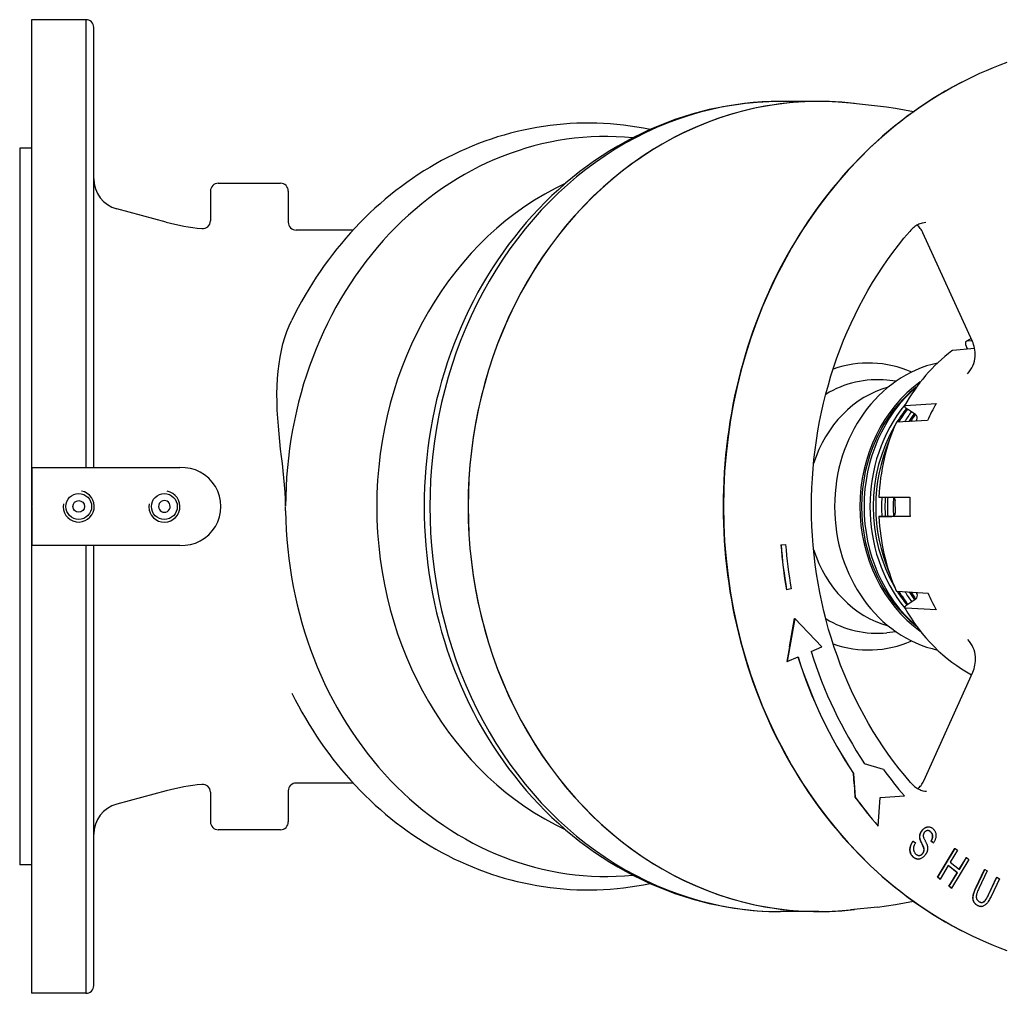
# Model space of a CAD drawing. Header units: millimetres. Extents: x 1002 to 3532, y 429 to 1459.
# Tile 13 of 24: x 1003 to 1256, y 1209 to 1459. Entities that reach past the tile are written whole.
import ezdxf

# ---------------------------------------------------------------- set-up
doc = ezdxf.new("R2010")
doc.units = ezdxf.units.MM
doc.layers.add('DETAIL', color=2, linetype='Continuous')

msp = doc.modelspace()

# ---------------------------------------------------------------- linework, layer by layer
at = {"layer": 'DETAIL'}
for p, q in [((1006.29, 1458.82), (1006.29, 1208.82)), ((1020.29, 1458.82), (1006.29, 1458.82)), ((1020.29, 1458.82), (1020.29, 1343.81)), ((1022.29, 1343.81), (1022.29, 1456.84)), ((1208.56, 1437.83), (1198.73, 1437.83)), ((1223.65, 1436.66), (1216.72, 1437.39)), ((1003.29, 1425.82), (1003.29, 1241.82)), ((1006.29, 1425.82), (1003.29, 1425.82)), ((1054.29, 1416.82), (1070.29, 1416.82)), ((1052.29, 1414.82), (1052.29, 1407.16)), ((1072.29, 1414.82), (1072.29, 1406.82)), ((1040.89, 1406.87), (1028.22, 1410.26)), ((1088.93, 1404.82), (1074.29, 1404.82)), ((1248.01, 1376.22), (1235.32, 1404.07)), ((1247.67, 1376.96), (1246.52, 1376.31)), ((1246.69, 1376.36), (1247.89, 1376.48)), ((1248.57, 1374.39), (1242.95, 1373.86)), ((1246.82, 1374.22), (1246.61, 1374.63)), ((1228.38, 1365.98), (1226.07, 1366.23)), ((1230.8, 1359.78), (1238.67, 1360.23)), ((1233.39, 1357.43), (1231.35, 1358.79)), ((1236.51, 1355.9), (1228.64, 1355.45)), ((1233.54, 1355.73), (1233.71, 1356.07)), ((1006.45, 1333.9), (1006.45, 1343.81)), ((1006.45, 1343.81), (1044.45, 1343.81)), ((1224.21, 1336.25), (1231.98, 1336.25)), ((1006.45, 1323.84), (1006.45, 1333.75)), ((1228.22, 1332.26), (1228.21, 1335.26)), ((1231.99, 1331.25), (1224.21, 1331.25)), ((1225, 1331.25), (1227.35, 1331.25)), ((1044.45, 1323.84), (1006.45, 1323.84)), ((1020.29, 1323.84), (1020.29, 1208.82)), ((1022.29, 1210.8), (1022.29, 1323.84)), ((1198.81, 1323.96), (1199.99, 1324.08)), ((1198.81, 1323.96), (1198.86, 1323.96)), ((1198.86, 1323.96), (1200.04, 1324.08)), ((1199.99, 1324.08), (1200.04, 1324.08)), ((1201.44, 1312.72), (1200.27, 1312.45)), ((1200.22, 1312.45), (1200.27, 1312.45)), ((1228.69, 1312.06), (1236.57, 1311.61)), ((1233.77, 1311.47), (1233.61, 1311.78)), ((1238.74, 1307.29), (1230.87, 1307.74)), ((1231.42, 1308.74), (1233.45, 1310.1)), ((1202.37, 1305.08), (1200.43, 1294.02)), ((1201.03, 1297.76), (1202.32, 1305.08)), ((1202.32, 1305.08), (1202.37, 1305.08)), ((1209.35, 1297.79), (1202.37, 1305.08)), ((1228.38, 1301.66), (1226.07, 1301.42)), ((1201.03, 1297.76), (1200.38, 1294.02)), ((1206.56, 1296.61), (1209.35, 1297.79)), ((1200.43, 1294.02), (1203.22, 1295.2)), ((1200.38, 1294.02), (1200.43, 1294.02)), ((1235.51, 1263.39), (1248.12, 1291.31)), ((1225.16, 1266.27), (1220.33, 1267.74)), ((1217.63, 1262.59), (1217.45, 1265.23)), ((1217.45, 1265.23), (1217.5, 1265.23)), ((1217.5, 1265.23), (1217.9, 1259.21)), ((1088.93, 1262.82), (1074.29, 1262.82)), ((1217.63, 1262.59), (1217.85, 1259.21)), ((1040.89, 1260.78), (1028.22, 1257.38)), ((1052.29, 1260.48), (1052.29, 1252.82)), ((1072.29, 1260.82), (1072.29, 1252.82)), ((1217.85, 1259.21), (1217.9, 1259.21)), ((1223.82, 1251.76), (1224.28, 1259.12)), ((1224.28, 1259.12), (1230.53, 1259.53)), ((1070.29, 1250.82), (1054.29, 1250.82)), ((1223.77, 1251.76), (1223.82, 1251.76)), ((1236.68, 1251.57), (1236.73, 1251.57)), ((1232.75, 1247.86), (1232.8, 1247.86)), ((1232.8, 1247.86), (1233.38, 1247.42)), ((1234.52, 1248.51), (1234.57, 1248.51)), ((1237.93, 1247.44), (1237.36, 1247.89)), ((1237.36, 1247.89), (1237.41, 1247.89)), ((1237.98, 1247.44), (1237.41, 1247.89)), ((1237.93, 1247.44), (1237.98, 1247.44)), ((1235.49, 1246.23), (1235.54, 1246.23)), ((1239.13, 1238.63), (1243.58, 1246.02)), ((1239.5, 1239.34), (1243.37, 1245.77)), ((1244.17, 1245.55), (1242.34, 1242.51)), ((1243.37, 1245.77), (1243.53, 1246.02)), ((1243.53, 1246.02), (1243.58, 1246.02)), ((1243.58, 1246.02), (1244.17, 1245.55)), ((1234.03, 1243.27), (1234.08, 1243.27)), ((1242.34, 1242.51), (1244.67, 1240.64)), ((1247.09, 1243.2), (1242.64, 1235.81)), ((1244.64, 1240.67), (1246.37, 1243.54)), ((1244.67, 1240.64), (1246.5, 1243.68)), ((1246.37, 1243.54), (1246.45, 1243.68)), ((1246.45, 1243.68), (1246.5, 1243.68)), ((1246.5, 1243.68), (1247.09, 1243.2)), ((1006.29, 1241.82), (1003.29, 1241.82)), ((1239.08, 1238.63), (1239.5, 1239.34)), ((1241.81, 1241.64), (1239.72, 1238.16)), ((1244.1, 1239.77), (1241.8, 1241.61)), ((1244.15, 1239.77), (1241.81, 1241.64)), ((1242.05, 1236.29), (1244.15, 1239.77)), ((1242.49, 1237.1), (1244.1, 1239.77)), ((1244.1, 1239.77), (1244.15, 1239.77)), ((1248.98, 1236.08), (1251.06, 1240.42)), ((1249.03, 1236.08), (1251.21, 1240.63)), ((1251.84, 1240.23), (1249.66, 1235.69)), ((1251.06, 1240.42), (1251.16, 1240.63)), ((1251.16, 1240.63), (1251.21, 1240.63)), ((1251.21, 1240.63), (1251.84, 1240.23)), ((1239.67, 1238.16), (1239.08, 1238.63)), ((1239.08, 1238.63), (1239.13, 1238.63)), ((1239.72, 1238.16), (1239.13, 1238.63)), ((1239.67, 1238.16), (1239.72, 1238.16)), ((1242, 1236.29), (1242.49, 1237.1)), ((1252.11, 1234.09), (1254.23, 1238.54)), ((1252.16, 1234.09), (1254.33, 1238.64)), ((1254.96, 1238.24), (1252.79, 1233.69)), ((1254.23, 1238.54), (1254.28, 1238.64)), ((1254.28, 1238.64), (1254.33, 1238.64)), ((1254.33, 1238.64), (1254.96, 1238.24)), ((1242.59, 1235.81), (1242, 1236.29)), ((1242, 1236.29), (1242.05, 1236.29)), ((1242.64, 1235.81), (1242.05, 1236.29)), ((1242.59, 1235.81), (1242.64, 1235.81)), ((1208.56, 1229.82), (1198.73, 1229.81)), ((1223.65, 1230.98), (1216.72, 1230.25)), ((1250.19, 1231.1), (1250.24, 1231.1)), ((1020.29, 1208.82), (1006.29, 1208.82))]:
    msp.add_line(p, q, dxfattribs=at)
at = {"layer": 'DETAIL', "flags": 128}
for points in [[(1256.83, 1447.82), (1255.07, 1447.15), (1253.32, 1446.46), (1251.58, 1445.73), (1249.85, 1444.97), (1248.14, 1444.17)], [(1248.14, 1444.17), (1246.37, 1443.31), (1244.62, 1442.42), (1242.89, 1441.48), (1241.17, 1440.51), (1239.46, 1439.51), (1237.78, 1438.46), (1236.11, 1437.38), (1234.45, 1436.27), (1232.82, 1435.12), (1231.21, 1433.94), (1229.61, 1432.72), (1228.03, 1431.47), (1226.48, 1430.19), (1224.94, 1428.88), (1223.43, 1427.53), (1221.94, 1426.15), (1220.47, 1424.74), (1219.03, 1423.29), (1217.6, 1421.82), (1216.21, 1420.32), (1214.83, 1418.79), (1213.49, 1417.23), (1212.16, 1415.64), (1210.87, 1414.02), (1209.6, 1412.38), (1208.35, 1410.71), (1207.13, 1409.01), (1205.94, 1407.29), (1204.78, 1405.54), (1203.65, 1403.77), (1202.54, 1401.98), (1201.47, 1400.16), (1200.42, 1398.32), (1199.4, 1396.46), (1198.41, 1394.58), (1197.46, 1392.67), (1196.53, 1390.75), (1195.64, 1388.81), (1194.77, 1386.85), (1193.94, 1384.87), (1193.14, 1382.87), (1192.37, 1380.86), (1191.64, 1378.83), (1190.94, 1376.79), (1190.26, 1374.73), (1189.63, 1372.66), (1189.02, 1370.57), (1188.45, 1368.48), (1187.91, 1366.37), (1187.41, 1364.25), (1186.94, 1362.12), (1186.5, 1359.98), (1186.1, 1357.83), (1185.74, 1355.67), (1185.41, 1353.51), (1185.11, 1351.34), (1184.85, 1349.16), (1184.62, 1346.98), (1184.43, 1344.79), (1184.27, 1342.6), (1184.15, 1340.41), (1184.06, 1338.22), (1184.01, 1336.02), (1183.99, 1333.82), (1184.01, 1331.62), (1184.06, 1329.43), (1184.14, 1327.23), (1184.27, 1325.04), (1184.42, 1322.85), (1184.62, 1320.66), (1184.85, 1318.48), (1185.11, 1316.31), (1185.41, 1314.14), (1185.74, 1311.97), (1186.11, 1309.82), (1186.51, 1307.67), (1186.94, 1305.53), (1187.41, 1303.4), (1187.92, 1301.28), (1188.45, 1299.17), (1189.02, 1297.07), (1189.63, 1294.99), (1190.26, 1292.91), (1190.93, 1290.86), (1191.64, 1288.81), (1192.37, 1286.78), (1193.14, 1284.77), (1193.94, 1282.77), (1194.77, 1280.8), (1195.64, 1278.84), (1196.53, 1276.89), (1197.46, 1274.97), (1198.42, 1273.07), (1199.4, 1271.19), (1200.42, 1269.32), (1201.47, 1267.48), (1202.54, 1265.67), (1203.65, 1263.87), (1204.78, 1262.1), (1205.94, 1260.35), (1207.13, 1258.63), (1208.35, 1256.94), (1209.59, 1255.27), (1210.86, 1253.62), (1212.16, 1252.01), (1213.49, 1250.42), (1214.83, 1248.86), (1216.21, 1247.33), (1217.61, 1245.82), (1219.03, 1244.35), (1220.47, 1242.91), (1221.94, 1241.5), (1223.43, 1240.12), (1224.94, 1238.77), (1226.48, 1237.45), (1228.03, 1236.17), (1229.61, 1234.92), (1231.2, 1233.7), (1232.82, 1232.52), (1234.45, 1231.37), (1236.11, 1230.26), (1237.78, 1229.18), (1239.46, 1228.14), (1241.17, 1227.13), (1242.89, 1226.16), (1244.62, 1225.23), (1246.37, 1224.33), (1248.14, 1223.47)], [(1198.59, 1437.83), (1196.3, 1437.79), (1194.02, 1437.69), (1191.73, 1437.52), (1189.46, 1437.29), (1187.19, 1437), (1184.92, 1436.64), (1182.67, 1436.22), (1180.43, 1435.73), (1178.2, 1435.18), (1175.98, 1434.57), (1173.78, 1433.9), (1171.6, 1433.17), (1169.43, 1432.37), (1167.29, 1431.52), (1165.16, 1430.6), (1163.06, 1429.62), (1160.98, 1428.59), (1158.92, 1427.5), (1156.9, 1426.36), (1154.89, 1425.15), (1152.92, 1423.9), (1150.98, 1422.59), (1149.06, 1421.22), (1147.18, 1419.81), (1145.33, 1418.34), (1143.52, 1416.82), (1141.74, 1415.26), (1140, 1413.64), (1138.29, 1411.98), (1136.62, 1410.28), (1135, 1408.53), (1133.41, 1406.73), (1131.86, 1404.89), (1130.35, 1403.02), (1128.88, 1401.1), (1127.45, 1399.14), (1126.07, 1397.15), (1124.74, 1395.12), (1123.45, 1393.05), (1122.2, 1390.95), (1121, 1388.82), (1119.85, 1386.66), (1118.74, 1384.46), (1117.68, 1382.24), (1116.68, 1379.99), (1115.71, 1377.72), (1114.8, 1375.42), (1113.94, 1373.09), (1113.13, 1370.74), (1112.37, 1368.38), (1111.66, 1365.99), (1111, 1363.59), (1110.39, 1361.17), (1109.83, 1358.73), (1109.33, 1356.28), (1108.88, 1353.81), (1108.48, 1351.34), (1108.14, 1348.86), (1107.84, 1346.36), (1107.6, 1343.86), (1107.42, 1341.36), (1107.28, 1338.85), (1107.2, 1336.34), (1107.17, 1333.82), (1107.2, 1331.31), (1107.28, 1328.8), (1107.41, 1326.29), (1107.6, 1323.78), (1107.84, 1321.28), (1108.14, 1318.79), (1108.48, 1316.3), (1108.88, 1313.83), (1109.33, 1311.37), (1109.83, 1308.91), (1110.39, 1306.48), (1111, 1304.06), (1111.66, 1301.65), (1112.37, 1299.26), (1113.13, 1296.9), (1113.94, 1294.55), (1114.8, 1292.23), (1115.71, 1289.93), (1116.67, 1287.65), (1117.68, 1285.4), (1118.74, 1283.18), (1119.85, 1280.99), (1121, 1278.82), (1122.2, 1276.69), (1123.45, 1274.59), (1124.74, 1272.52), (1126.07, 1270.49), (1127.45, 1268.5), (1128.88, 1266.54), (1130.35, 1264.63), (1131.85, 1262.75), (1133.4, 1260.91), (1135, 1259.12), (1136.63, 1257.37), (1138.29, 1255.66), (1140, 1254), (1141.74, 1252.39), (1143.52, 1250.82), (1145.33, 1249.3), (1147.18, 1247.84), (1149.06, 1246.42), (1150.98, 1245.06), (1152.92, 1243.75), (1154.89, 1242.49), (1156.9, 1241.29), (1158.92, 1240.14), (1160.98, 1239.05), (1163.06, 1238.02), (1165.16, 1237.04), (1167.29, 1236.13), (1169.43, 1235.27), (1171.6, 1234.48), (1173.78, 1233.74), (1175.98, 1233.07), (1178.2, 1232.46), (1180.43, 1231.91), (1182.67, 1231.42), (1184.92, 1231), (1187.19, 1230.64), (1189.46, 1230.35), (1191.73, 1230.12), (1194.02, 1229.95), (1196.3, 1229.85), (1198.59, 1229.81)], [(1232.84, 1435.14), (1230.56, 1435.62), (1228.26, 1436.04), (1225.96, 1436.38), (1223.65, 1436.66)], [(1165.22, 1430.63), (1163.53, 1430.96), (1161.83, 1431.26), (1160.13, 1431.52), (1158.42, 1431.74), (1156.71, 1431.92), (1154.99, 1432.07), (1153.27, 1432.17), (1151.55, 1432.24), (1149.83, 1432.27), (1148.11, 1432.26), (1146.39, 1432.22), (1144.67, 1432.13), (1142.95, 1432.01), (1141.24, 1431.85), (1139.53, 1431.65), (1137.82, 1431.42), (1136.12, 1431.14), (1134.42, 1430.83), (1132.74, 1430.48), (1131.05, 1430.09), (1129.38, 1429.67), (1127.71, 1429.21), (1126.06, 1428.71), (1124.41, 1428.17), (1122.78, 1427.6), (1121.15, 1427), (1119.54, 1426.36), (1117.94, 1425.68), (1116.35, 1424.97), (1114.78, 1424.22), (1113.22, 1423.44), (1111.68, 1422.63), (1110.15, 1421.78), (1108.64, 1420.9), (1107.14, 1419.99), (1105.67, 1419.05), (1104.21, 1418.07), (1102.77, 1417.06), (1101.34, 1416.03), (1099.94, 1414.96), (1098.56, 1413.86), (1097.2, 1412.74), (1095.85, 1411.58), (1094.53, 1410.4), (1093.23, 1409.19), (1091.96, 1407.95), (1090.7, 1406.69), (1089.47, 1405.4), (1088.26, 1404.08), (1087.08, 1402.74), (1085.91, 1401.37), (1084.78, 1399.99), (1083.67, 1398.57), (1082.58, 1397.14), (1081.52, 1395.68), (1080.48, 1394.2), (1079.48, 1392.7), (1078.49, 1391.18), (1077.54, 1389.64), (1076.61, 1388.08), (1075.7, 1386.5), (1074.83, 1384.9), (1073.98, 1383.28), (1073.16, 1381.65)], [(1236.06, 1406.72), (1235.58, 1406.69), (1235.07, 1406.59), (1234.82, 1406.52), (1234.55, 1406.42), (1234.29, 1406.31), (1234.02, 1406.18), (1233.75, 1406.04), (1233.48, 1405.87), (1233.21, 1405.68), (1232.94, 1405.47), (1232.68, 1405.25), (1232.42, 1405), (1232.16, 1404.75), (1231.92, 1404.47)], [(1232.1, 1262.95), (1230.62, 1264.71), (1229.18, 1266.5), (1227.77, 1268.33), (1226.4, 1270.21), (1225.08, 1272.12), (1223.79, 1274.07), (1222.54, 1276.06), (1221.34, 1278.08), (1220.18, 1280.13), (1219.06, 1282.22), (1217.99, 1284.34), (1216.96, 1286.49), (1215.98, 1288.67), (1215.05, 1290.87), (1214.16, 1293.1), (1213.32, 1295.36), (1212.53, 1297.64), (1211.79, 1299.94), (1211.09, 1302.26), (1210.45, 1304.6), (1209.85, 1306.96), (1209.3, 1309.34), (1208.81, 1311.73), (1208.37, 1314.13), (1207.97, 1316.55), (1207.63, 1318.97), (1207.34, 1321.41), (1207.11, 1323.85), (1206.92, 1326.3), (1206.79, 1328.75), (1206.71, 1331.21), (1206.68, 1333.67), (1206.7, 1336.12), (1206.77, 1338.58), (1206.9, 1341.04), (1207.08, 1343.48), (1207.31, 1345.93), (1207.59, 1348.36), (1207.93, 1350.79), (1208.31, 1353.21), (1208.75, 1355.61), (1209.24, 1358.01), (1209.78, 1360.38), (1210.37, 1362.74), (1211.01, 1365.09), (1211.69, 1367.41), (1212.43, 1369.72), (1213.22, 1372), (1214.05, 1374.26), (1214.93, 1376.49), (1215.86, 1378.7), (1216.84, 1380.88), (1217.86, 1383.03), (1218.92, 1385.16), (1220.04, 1387.25), (1221.19, 1389.31), (1222.39, 1391.33), (1223.63, 1393.32), (1224.91, 1395.28), (1226.23, 1397.19), (1227.6, 1399.07), (1229, 1400.91), (1230.44, 1402.71), (1231.92, 1404.47)], [(1235.32, 1404.07), (1235.16, 1404.39), (1235, 1404.69), (1234.82, 1404.97), (1234.62, 1405.23), (1234.42, 1405.47), (1234.22, 1405.68), (1234, 1405.88), (1233.78, 1406.05)], [(1071.58, 1333.92), (1071.55, 1335.72), (1071.47, 1337.54), (1071.34, 1339.36), (1071.17, 1341.18), (1070.97, 1343.01), (1070.76, 1344.84), (1070.54, 1346.68), (1070.32, 1348.55), (1070.11, 1350.47), (1069.91, 1352.44), (1069.73, 1354.44), (1069.58, 1356.47), (1069.46, 1358.55), (1069.4, 1360.65), (1069.38, 1362.73), (1069.42, 1364.74), (1069.53, 1366.7), (1069.68, 1368.59), (1069.9, 1370.43), (1070.18, 1372.2), (1070.52, 1373.92), (1070.92, 1375.58), (1071.38, 1377.18), (1071.91, 1378.72), (1072.5, 1380.21), (1073.16, 1381.65)], [(1246.61, 1374.63), (1246.56, 1374.74), (1246.51, 1374.85), (1246.47, 1374.96), (1246.43, 1375.07), (1246.39, 1375.17), (1246.36, 1375.27), (1246.34, 1375.37), (1246.32, 1375.47), (1246.3, 1375.56), (1246.29, 1375.65), (1246.29, 1375.74), (1246.29, 1375.82), (1246.29, 1375.9), (1246.31, 1375.97), (1246.32, 1376.04), (1246.35, 1376.1), (1246.37, 1376.16), (1246.4, 1376.2), (1246.44, 1376.25), (1246.48, 1376.28), (1246.53, 1376.31), (1246.58, 1376.34), (1246.63, 1376.35), (1246.69, 1376.36)], [(1248.72, 1372.35), (1248.72, 1372.9), (1248.69, 1373.43), (1248.63, 1373.95), (1248.56, 1374.45), (1248.45, 1374.93), (1248.33, 1375.38), (1248.18, 1375.82), (1248.01, 1376.22)], [(1242.74, 1373.78), (1241.83, 1373.08), (1240.94, 1372.35), (1240.07, 1371.6), (1239.22, 1370.82), (1238.38, 1370.01), (1237.57, 1369.18), (1236.77, 1368.33), (1236, 1367.46), (1235.24, 1366.56), (1234.5, 1365.64), (1233.79, 1364.69), (1233.1, 1363.73), (1232.43, 1362.75), (1231.78, 1361.74), (1231.16, 1360.72), (1230.56, 1359.68)], [(1242.95, 1373.86), (1242.94, 1373.85), (1242.93, 1373.85), (1242.92, 1373.85), (1242.91, 1373.85), (1242.9, 1373.85), (1242.89, 1373.85), (1242.88, 1373.84), (1242.87, 1373.84), (1242.86, 1373.84), (1242.85, 1373.84), (1242.84, 1373.83), (1242.83, 1373.83), (1242.82, 1373.83), (1242.82, 1373.82), (1242.81, 1373.82), (1242.8, 1373.81), (1242.79, 1373.81), (1242.78, 1373.81), (1242.77, 1373.8), (1242.77, 1373.8), (1242.76, 1373.79), (1242.75, 1373.79), (1242.74, 1373.78), (1242.74, 1373.78)], [(1246.77, 1367.9), (1247.16, 1368.39), (1247.52, 1368.91), (1247.84, 1369.44), (1248.12, 1369.98), (1248.35, 1370.55), (1248.54, 1371.13), (1248.66, 1371.74), (1248.72, 1372.35)], [(1231.35, 1358.79), (1231.26, 1358.85), (1231.17, 1358.91), (1231.09, 1358.97), (1231, 1359.04), (1230.93, 1359.1), (1230.86, 1359.16), (1230.8, 1359.21), (1230.75, 1359.27), (1230.7, 1359.32), (1230.66, 1359.38), (1230.62, 1359.43), (1230.59, 1359.47), (1230.57, 1359.52), (1230.55, 1359.56), (1230.55, 1359.6), (1230.55, 1359.63), (1230.55, 1359.66), (1230.57, 1359.69), (1230.59, 1359.72), (1230.61, 1359.74), (1230.65, 1359.75), (1230.69, 1359.77), (1230.74, 1359.78), (1230.8, 1359.78)], [(1228.4, 1355.34), (1227.92, 1354.22), (1227.47, 1353.09), (1227.05, 1351.94), (1226.65, 1350.79), (1226.28, 1349.62), (1225.93, 1348.44), (1225.61, 1347.25), (1225.32, 1346.05), (1225.06, 1344.85), (1224.82, 1343.63), (1224.62, 1342.42), (1224.43, 1341.19), (1224.28, 1339.96), (1224.16, 1338.73), (1224.06, 1337.49), (1223.99, 1336.25)], [(1228.64, 1355.45), (1228.62, 1355.45), (1228.61, 1355.45), (1228.59, 1355.44), (1228.58, 1355.44), (1228.56, 1355.44), (1228.55, 1355.44), (1228.53, 1355.43), (1228.52, 1355.43), (1228.51, 1355.43), (1228.5, 1355.42), (1228.49, 1355.42), (1228.48, 1355.41), (1228.47, 1355.41), (1228.46, 1355.4), (1228.45, 1355.4), (1228.44, 1355.39), (1228.43, 1355.39), (1228.43, 1355.38), (1228.42, 1355.38), (1228.41, 1355.37), (1228.41, 1355.36), (1228.4, 1355.35), (1228.4, 1355.35), (1228.4, 1355.34)], [(1223.99, 1336.25), (1223.99, 1336.25), (1223.99, 1336.25), (1223.99, 1336.25), (1224, 1336.25), (1224, 1336.25), (1224, 1336.25), (1224.01, 1336.25), (1224.01, 1336.25), (1224.02, 1336.25), (1224.03, 1336.25), (1224.04, 1336.25), (1224.04, 1336.25), (1224.05, 1336.25), (1224.06, 1336.25), (1224.08, 1336.25), (1224.09, 1336.25), (1224.1, 1336.25), (1224.11, 1336.25), (1224.13, 1336.25), (1224.14, 1336.25), (1224.16, 1336.25), (1224.17, 1336.25), (1224.19, 1336.25), (1224.21, 1336.25)], [(1038.95, 1333.81), (1039.01, 1333.42), (1039.17, 1333.06), (1039.41, 1332.76), (1039.72, 1332.52), (1040.09, 1332.38), (1040.48, 1332.34), (1040.86, 1332.39), (1041.23, 1332.55), (1041.53, 1332.79), (1041.76, 1333.11), (1041.91, 1333.48), (1041.95, 1333.86), (1041.89, 1334.25), (1041.73, 1334.61), (1041.49, 1334.92), (1041.18, 1335.15), (1040.81, 1335.29), (1040.42, 1335.33), (1040.04, 1335.28), (1039.67, 1335.12), (1039.37, 1334.88), (1039.14, 1334.56), (1038.99, 1334.19), (1038.95, 1333.81)], [(1071.59, 1332.73), (1071.59, 1332.77), (1071.59, 1332.82), (1071.59, 1332.86), (1071.59, 1332.9), (1071.58, 1332.94), (1071.58, 1332.98), (1071.58, 1333.03), (1071.58, 1333.07), (1071.58, 1333.11), (1071.58, 1333.15), (1071.58, 1333.19), (1071.58, 1333.23), (1071.58, 1333.28), (1071.58, 1333.32), (1071.58, 1333.36), (1071.58, 1333.4), (1071.58, 1333.44), (1071.57, 1333.48), (1071.57, 1333.53), (1071.57, 1333.57), (1071.57, 1333.61), (1071.57, 1333.65), (1071.57, 1333.7), (1071.57, 1333.74)], [(1224, 1331.25), (1224.07, 1330.01), (1224.17, 1328.77), (1224.3, 1327.54), (1224.45, 1326.31), (1224.64, 1325.08), (1224.85, 1323.86), (1225.09, 1322.65), (1225.36, 1321.45), (1225.65, 1320.25), (1225.97, 1319.06), (1226.32, 1317.89), (1226.69, 1316.72), (1227.09, 1315.56), (1227.52, 1314.42), (1227.97, 1313.29), (1228.45, 1312.17)], [(1224.21, 1331.25), (1224.16, 1331.25), (1224.11, 1331.25), (1224.07, 1331.25), (1224.04, 1331.25), (1224.02, 1331.25), (1224.01, 1331.25), (1224, 1331.25), (1224, 1331.25), (1224.01, 1331.25), (1224.03, 1331.25), (1224.05, 1331.25), (1224.08, 1331.25), (1224.12, 1331.25), (1224.17, 1331.25), (1224.23, 1331.25), (1224.29, 1331.25), (1224.36, 1331.25), (1224.43, 1331.25), (1224.51, 1331.25), (1224.6, 1331.25), (1224.69, 1331.25), (1224.79, 1331.25), (1224.9, 1331.25), (1225, 1331.25)], [(1228.45, 1312.17), (1228.46, 1312.16), (1228.46, 1312.16), (1228.47, 1312.15), (1228.47, 1312.14), (1228.48, 1312.14), (1228.48, 1312.13), (1228.49, 1312.12), (1228.5, 1312.12), (1228.51, 1312.11), (1228.52, 1312.11), (1228.52, 1312.1), (1228.53, 1312.1), (1228.55, 1312.09), (1228.56, 1312.09), (1228.57, 1312.08), (1228.58, 1312.08), (1228.59, 1312.08), (1228.61, 1312.07), (1228.62, 1312.07), (1228.63, 1312.07), (1228.65, 1312.07), (1228.66, 1312.06), (1228.68, 1312.06), (1228.69, 1312.06)], [(1230.87, 1307.74), (1230.81, 1307.74), (1230.76, 1307.75), (1230.72, 1307.77), (1230.68, 1307.78), (1230.66, 1307.8), (1230.64, 1307.83), (1230.62, 1307.86), (1230.62, 1307.89), (1230.62, 1307.92), (1230.62, 1307.96), (1230.64, 1308.01), (1230.66, 1308.05), (1230.69, 1308.09), (1230.72, 1308.15), (1230.77, 1308.2), (1230.82, 1308.25), (1230.87, 1308.31), (1230.93, 1308.37), (1231, 1308.43), (1231.07, 1308.49), (1231.15, 1308.55), (1231.24, 1308.61), (1231.33, 1308.68), (1231.42, 1308.74)], [(1230.63, 1307.83), (1231.43, 1306.46), (1232.28, 1305.13), (1233.16, 1303.82), (1234.09, 1302.55), (1235.05, 1301.32), (1236.05, 1300.13), (1237.08, 1298.97), (1238.15, 1297.86), (1239.26, 1296.79), (1240.39, 1295.77), (1241.56, 1294.79), (1242.75, 1293.85), (1243.98, 1292.97), (1245.23, 1292.13), (1246.51, 1291.34), (1247.81, 1290.61)], [(1248.82, 1295.18), (1248.76, 1295.8), (1248.64, 1296.4), (1248.45, 1296.99), (1248.21, 1297.56), (1247.93, 1298.1), (1247.61, 1298.63), (1247.25, 1299.14), (1246.86, 1299.64)], [(1248.12, 1291.31), (1248.29, 1291.71), (1248.44, 1292.15), (1248.56, 1292.61), (1248.67, 1293.09), (1248.74, 1293.59), (1248.8, 1294.1), (1248.82, 1294.64), (1248.82, 1295.18)], [(1073.23, 1285.85), (1074.05, 1284.22), (1074.9, 1282.61), (1075.78, 1281.02), (1076.68, 1279.44), (1077.61, 1277.88), (1078.57, 1276.35), (1079.55, 1274.83), (1080.56, 1273.33), (1081.6, 1271.86), (1082.66, 1270.4), (1083.75, 1268.97), (1084.86, 1267.56), (1085.99, 1266.17), (1087.16, 1264.81), (1088.34, 1263.47), (1089.55, 1262.16), (1090.78, 1260.87), (1092.03, 1259.61), (1093.31, 1258.38), (1094.61, 1257.17), (1095.93, 1255.99), (1097.27, 1254.84), (1098.63, 1253.72), (1100.02, 1252.62), (1101.42, 1251.56), (1102.84, 1250.53), (1104.28, 1249.52), (1105.74, 1248.55), (1107.21, 1247.61), (1108.71, 1246.7), (1110.22, 1245.82), (1111.74, 1244.98), (1113.28, 1244.17), (1114.84, 1243.39), (1116.41, 1242.65), (1118, 1241.94), (1119.6, 1241.26), (1121.21, 1240.62), (1122.83, 1240.02), (1124.46, 1239.45), (1126.11, 1238.92), (1127.76, 1238.42), (1129.43, 1237.96), (1131.1, 1237.54), (1132.78, 1237.15), (1134.47, 1236.81), (1136.16, 1236.49), (1137.86, 1236.22), (1139.56, 1235.98), (1141.27, 1235.79), (1142.98, 1235.63), (1144.7, 1235.5), (1146.42, 1235.42), (1148.13, 1235.38), (1149.85, 1235.37), (1151.57, 1235.4), (1153.29, 1235.47), (1155, 1235.58), (1156.72, 1235.72), (1158.43, 1235.9), (1160.13, 1236.13), (1161.84, 1236.38), (1163.53, 1236.68), (1165.22, 1237.01)], [(1232.1, 1262.95), (1232.35, 1262.68), (1232.61, 1262.42), (1232.87, 1262.18), (1233.13, 1261.96), (1233.4, 1261.75), (1233.67, 1261.57), (1233.94, 1261.4), (1234.21, 1261.25), (1234.47, 1261.12), (1234.74, 1261.01), (1235, 1260.92), (1235.26, 1260.85), (1235.76, 1260.75), (1236.24, 1260.72)], [(1233.96, 1261.39), (1234.18, 1261.56), (1234.4, 1261.76), (1234.61, 1261.98), (1234.81, 1262.22), (1235, 1262.48), (1235.18, 1262.76), (1235.35, 1263.07), (1235.51, 1263.39)], [(1234.52, 1248.51), (1234.51, 1248.61), (1234.49, 1248.7), (1234.48, 1248.79), (1234.48, 1248.88), (1234.47, 1248.97), (1234.48, 1249.06), (1234.48, 1249.15), (1234.49, 1249.24), (1234.5, 1249.32), (1234.51, 1249.41), (1234.53, 1249.5), (1234.55, 1249.59), (1234.58, 1249.67), (1234.6, 1249.76), (1234.63, 1249.85), (1234.67, 1249.93), (1234.7, 1250.01), (1234.74, 1250.1), (1234.79, 1250.18), (1234.83, 1250.26), (1234.88, 1250.34), (1234.93, 1250.42), (1234.98, 1250.5), (1235.04, 1250.58)], [(1234.57, 1248.51), (1234.56, 1248.61), (1234.54, 1248.7), (1234.53, 1248.79), (1234.53, 1248.88), (1234.52, 1248.97), (1234.53, 1249.06), (1234.53, 1249.15), (1234.54, 1249.24), (1234.55, 1249.32), (1234.56, 1249.41), (1234.58, 1249.5), (1234.6, 1249.59), (1234.63, 1249.67), (1234.65, 1249.76), (1234.68, 1249.85), (1234.72, 1249.93), (1234.75, 1250.01), (1234.79, 1250.1), (1234.84, 1250.18), (1234.88, 1250.26), (1234.93, 1250.34), (1234.98, 1250.42), (1235.03, 1250.5), (1235.09, 1250.58)], [(1235.04, 1250.58), (1235.09, 1250.65), (1235.15, 1250.72), (1235.2, 1250.78), (1235.26, 1250.85), (1235.32, 1250.91), (1235.38, 1250.97), (1235.44, 1251.02), (1235.5, 1251.08), (1235.57, 1251.13), (1235.63, 1251.18), (1235.69, 1251.22), (1235.76, 1251.27), (1235.83, 1251.31), (1235.9, 1251.35), (1235.97, 1251.39), (1236.04, 1251.42), (1236.11, 1251.45), (1236.18, 1251.48), (1236.25, 1251.5), (1236.32, 1251.52), (1236.39, 1251.54), (1236.46, 1251.55), (1236.53, 1251.56), (1236.6, 1251.56)], [(1235.09, 1250.58), (1235.19, 1250.7), (1235.29, 1250.82), (1235.4, 1250.93), (1235.51, 1251.04), (1235.62, 1251.13), (1235.74, 1251.22), (1235.86, 1251.3), (1235.99, 1251.37), (1236.12, 1251.43), (1236.24, 1251.48), (1236.37, 1251.52), (1236.5, 1251.55), (1236.63, 1251.56), (1236.76, 1251.57), (1236.88, 1251.56), (1237.01, 1251.54), (1237.14, 1251.51), (1237.26, 1251.47), (1237.39, 1251.42), (1237.5, 1251.36), (1237.62, 1251.29), (1237.73, 1251.21), (1237.84, 1251.12), (1237.95, 1251.02)], [(1235.66, 1250.12), (1235.64, 1250.09), (1235.62, 1250.06), (1235.6, 1250.03), (1235.58, 1249.99), (1235.56, 1249.96), (1235.54, 1249.93), (1235.52, 1249.9), (1235.51, 1249.87), (1235.49, 1249.84), (1235.48, 1249.8), (1235.47, 1249.77), (1235.45, 1249.74), (1235.44, 1249.71), (1235.43, 1249.68), (1235.42, 1249.64), (1235.41, 1249.61), (1235.4, 1249.58), (1235.4, 1249.55), (1235.39, 1249.51), (1235.38, 1249.48), (1235.38, 1249.45), (1235.38, 1249.41), (1235.37, 1249.38), (1235.37, 1249.35)], [(1237.38, 1250.2), (1237.29, 1250.28), (1237.21, 1250.35), (1237.13, 1250.41), (1237.05, 1250.46), (1236.97, 1250.51), (1236.89, 1250.55), (1236.81, 1250.58), (1236.73, 1250.6), (1236.66, 1250.62), (1236.58, 1250.63), (1236.5, 1250.62), (1236.43, 1250.62), (1236.35, 1250.6), (1236.28, 1250.58), (1236.21, 1250.56), (1236.14, 1250.53), (1236.08, 1250.49), (1236.01, 1250.45), (1235.95, 1250.41), (1235.89, 1250.36), (1235.83, 1250.31), (1235.77, 1250.25), (1235.72, 1250.19), (1235.66, 1250.12)], [(1237.33, 1250.2), (1237.29, 1250.23), (1237.26, 1250.27), (1237.22, 1250.3), (1237.19, 1250.33), (1237.15, 1250.35), (1237.12, 1250.38), (1237.09, 1250.41), (1237.05, 1250.43), (1237.02, 1250.45), (1236.99, 1250.47), (1236.95, 1250.49), (1236.92, 1250.51), (1236.89, 1250.53), (1236.85, 1250.55), (1236.82, 1250.56), (1236.79, 1250.57), (1236.75, 1250.58), (1236.72, 1250.59), (1236.69, 1250.6), (1236.65, 1250.61), (1236.62, 1250.62), (1236.59, 1250.62), (1236.56, 1250.62), (1236.53, 1250.63)], [(1236.6, 1251.56), (1236.6, 1251.56), (1236.61, 1251.56), (1236.61, 1251.56), (1236.61, 1251.56), (1236.62, 1251.56), (1236.62, 1251.56), (1236.62, 1251.57), (1236.63, 1251.57), (1236.63, 1251.57), (1236.63, 1251.57), (1236.64, 1251.57), (1236.64, 1251.57), (1236.64, 1251.57), (1236.65, 1251.57), (1236.65, 1251.57), (1236.65, 1251.57), (1236.66, 1251.57), (1236.66, 1251.57), (1236.66, 1251.57), (1236.67, 1251.57), (1236.67, 1251.57), (1236.67, 1251.57), (1236.68, 1251.57), (1236.68, 1251.57)], [(1237.36, 1247.89), (1237.43, 1248), (1237.5, 1248.11), (1237.55, 1248.23), (1237.61, 1248.33), (1237.65, 1248.44), (1237.69, 1248.55), (1237.73, 1248.65), (1237.75, 1248.76), (1237.78, 1248.86), (1237.79, 1248.96), (1237.8, 1249.06), (1237.8, 1249.15), (1237.8, 1249.25), (1237.79, 1249.34), (1237.77, 1249.43), (1237.75, 1249.52), (1237.72, 1249.61), (1237.68, 1249.7), (1237.64, 1249.79), (1237.59, 1249.87), (1237.54, 1249.96), (1237.47, 1250.04), (1237.4, 1250.12), (1237.33, 1250.2)], [(1237.41, 1247.89), (1237.48, 1248), (1237.55, 1248.11), (1237.6, 1248.23), (1237.66, 1248.33), (1237.7, 1248.44), (1237.74, 1248.55), (1237.78, 1248.65), (1237.8, 1248.76), (1237.83, 1248.86), (1237.84, 1248.96), (1237.85, 1249.06), (1237.85, 1249.15), (1237.85, 1249.25), (1237.84, 1249.34), (1237.82, 1249.43), (1237.8, 1249.52), (1237.77, 1249.61), (1237.73, 1249.7), (1237.69, 1249.79), (1237.64, 1249.87), (1237.59, 1249.96), (1237.52, 1250.04), (1237.45, 1250.12), (1237.38, 1250.2)], [(1237.95, 1251.02), (1238.06, 1250.9), (1238.16, 1250.78), (1238.25, 1250.66), (1238.33, 1250.53), (1238.41, 1250.39), (1238.47, 1250.26), (1238.53, 1250.12), (1238.58, 1249.97), (1238.61, 1249.82), (1238.64, 1249.67), (1238.66, 1249.51), (1238.66, 1249.36), (1238.66, 1249.2), (1238.64, 1249.04), (1238.62, 1248.88), (1238.58, 1248.71), (1238.53, 1248.55), (1238.48, 1248.38), (1238.42, 1248.22), (1238.35, 1248.06), (1238.27, 1247.9), (1238.18, 1247.75), (1238.09, 1247.59), (1237.98, 1247.44)], [(1231.97, 1245.81), (1231.98, 1245.9), (1231.99, 1245.98), (1232, 1246.07), (1232.01, 1246.15), (1232.03, 1246.24), (1232.05, 1246.33), (1232.07, 1246.42), (1232.09, 1246.5), (1232.12, 1246.59), (1232.14, 1246.68), (1232.17, 1246.77), (1232.21, 1246.85), (1232.24, 1246.94), (1232.28, 1247.02), (1232.31, 1247.11), (1232.35, 1247.2), (1232.4, 1247.28), (1232.44, 1247.36), (1232.49, 1247.45), (1232.54, 1247.53), (1232.59, 1247.62), (1232.64, 1247.7), (1232.7, 1247.78), (1232.75, 1247.86)], [(1232.85, 1243.81), (1232.71, 1243.95), (1232.59, 1244.09), (1232.48, 1244.24), (1232.38, 1244.39), (1232.29, 1244.54), (1232.22, 1244.69), (1232.16, 1244.85), (1232.11, 1245.01), (1232.07, 1245.17), (1232.04, 1245.34), (1232.02, 1245.51), (1232.02, 1245.68), (1232.03, 1245.86), (1232.05, 1246.04), (1232.08, 1246.22), (1232.12, 1246.41), (1232.17, 1246.6), (1232.23, 1246.78), (1232.3, 1246.97), (1232.38, 1247.15), (1232.47, 1247.33), (1232.57, 1247.51), (1232.68, 1247.69), (1232.8, 1247.86)], [(1233.38, 1247.42), (1233.29, 1247.29), (1233.22, 1247.15), (1233.15, 1247.02), (1233.09, 1246.89), (1233.03, 1246.77), (1232.99, 1246.65), (1232.95, 1246.53), (1232.92, 1246.41), (1232.89, 1246.3), (1232.88, 1246.18), (1232.87, 1246.06), (1232.87, 1245.95), (1232.87, 1245.83), (1232.89, 1245.71), (1232.91, 1245.59), (1232.94, 1245.47), (1232.97, 1245.35), (1233.02, 1245.24), (1233.07, 1245.13), (1233.12, 1245.02), (1233.19, 1244.92), (1233.26, 1244.82), (1233.34, 1244.72), (1233.42, 1244.63)], [(1235.49, 1246.23), (1235.47, 1246.27), (1235.45, 1246.33), (1235.43, 1246.4), (1235.4, 1246.47), (1235.36, 1246.54), (1235.32, 1246.63), (1235.28, 1246.72), (1235.23, 1246.82), (1235.18, 1246.93), (1235.13, 1247.04), (1235.07, 1247.16), (1235, 1247.29), (1234.94, 1247.42), (1234.88, 1247.55), (1234.82, 1247.67), (1234.77, 1247.78), (1234.72, 1247.89), (1234.68, 1247.99), (1234.64, 1248.09), (1234.61, 1248.19), (1234.58, 1248.28), (1234.56, 1248.36), (1234.54, 1248.44), (1234.52, 1248.51)], [(1235.54, 1246.23), (1235.52, 1246.27), (1235.5, 1246.33), (1235.48, 1246.4), (1235.45, 1246.47), (1235.41, 1246.54), (1235.37, 1246.63), (1235.33, 1246.72), (1235.28, 1246.82), (1235.23, 1246.93), (1235.18, 1247.04), (1235.12, 1247.16), (1235.05, 1247.29), (1234.99, 1247.42), (1234.93, 1247.55), (1234.87, 1247.67), (1234.82, 1247.78), (1234.77, 1247.89), (1234.73, 1247.99), (1234.69, 1248.09), (1234.66, 1248.19), (1234.63, 1248.28), (1234.61, 1248.36), (1234.59, 1248.44), (1234.57, 1248.51)], [(1235.37, 1249.35), (1235.37, 1249.28), (1235.38, 1249.2), (1235.4, 1249.12), (1235.42, 1249.03), (1235.44, 1248.93), (1235.48, 1248.83), (1235.52, 1248.72), (1235.57, 1248.6), (1235.63, 1248.47), (1235.69, 1248.34), (1235.76, 1248.19), (1235.84, 1248.05), (1235.91, 1247.9), (1235.99, 1247.76), (1236.05, 1247.62), (1236.12, 1247.49), (1236.17, 1247.37), (1236.22, 1247.25), (1236.27, 1247.15), (1236.31, 1247.04), (1236.35, 1246.95), (1236.38, 1246.86), (1236.41, 1246.78), (1236.43, 1246.7)], [(1232.8, 1243.81), (1232.72, 1243.88), (1232.65, 1243.96), (1232.59, 1244.03), (1232.52, 1244.11), (1232.46, 1244.19), (1232.41, 1244.26), (1232.36, 1244.34), (1232.31, 1244.42), (1232.26, 1244.5), (1232.22, 1244.59), (1232.18, 1244.67), (1232.14, 1244.75), (1232.11, 1244.84), (1232.08, 1244.92), (1232.06, 1245), (1232.04, 1245.09), (1232.02, 1245.18), (1232, 1245.27), (1231.99, 1245.36), (1231.98, 1245.45), (1231.97, 1245.54), (1231.97, 1245.63), (1231.97, 1245.72), (1231.97, 1245.81)], [(1233.42, 1244.63), (1233.5, 1244.56), (1233.58, 1244.49), (1233.66, 1244.43), (1233.75, 1244.38), (1233.83, 1244.34), (1233.91, 1244.3), (1234, 1244.27), (1234.09, 1244.24), (1234.18, 1244.23), (1234.26, 1244.22), (1234.35, 1244.21), (1234.43, 1244.22), (1234.51, 1244.23), (1234.6, 1244.25), (1234.68, 1244.28), (1234.76, 1244.31), (1234.84, 1244.35), (1234.91, 1244.4), (1234.98, 1244.45), (1235.05, 1244.5), (1235.12, 1244.57), (1235.19, 1244.63), (1235.25, 1244.7), (1235.31, 1244.78)], [(1234.31, 1244.21), (1234.35, 1244.22), (1234.4, 1244.22), (1234.44, 1244.23), (1234.49, 1244.23), (1234.53, 1244.25), (1234.58, 1244.26), (1234.62, 1244.27), (1234.66, 1244.29), (1234.7, 1244.31), (1234.75, 1244.33), (1234.79, 1244.35), (1234.83, 1244.38), (1234.87, 1244.4), (1234.91, 1244.43), (1234.95, 1244.46), (1234.98, 1244.49), (1235.02, 1244.52), (1235.06, 1244.55), (1235.09, 1244.59), (1235.13, 1244.62), (1235.16, 1244.66), (1235.2, 1244.7), (1235.23, 1244.74), (1235.26, 1244.78)], [(1235.26, 1244.78), (1235.3, 1244.83), (1235.34, 1244.89), (1235.37, 1244.94), (1235.4, 1245), (1235.43, 1245.05), (1235.46, 1245.11), (1235.48, 1245.17), (1235.5, 1245.22), (1235.52, 1245.28), (1235.54, 1245.34), (1235.55, 1245.4), (1235.57, 1245.45), (1235.57, 1245.51), (1235.58, 1245.57), (1235.59, 1245.63), (1235.59, 1245.7), (1235.58, 1245.76), (1235.58, 1245.82), (1235.57, 1245.89), (1235.56, 1245.95), (1235.55, 1246.02), (1235.53, 1246.09), (1235.51, 1246.16), (1235.49, 1246.23)], [(1235.31, 1244.78), (1235.35, 1244.83), (1235.39, 1244.89), (1235.42, 1244.94), (1235.45, 1245), (1235.48, 1245.05), (1235.51, 1245.11), (1235.53, 1245.17), (1235.55, 1245.22), (1235.57, 1245.28), (1235.59, 1245.34), (1235.6, 1245.4), (1235.62, 1245.45), (1235.62, 1245.51), (1235.63, 1245.57), (1235.64, 1245.63), (1235.64, 1245.7), (1235.63, 1245.76), (1235.63, 1245.82), (1235.62, 1245.89), (1235.61, 1245.95), (1235.6, 1246.02), (1235.58, 1246.09), (1235.56, 1246.16), (1235.54, 1246.23)], [(1236.43, 1246.7), (1236.45, 1246.6), (1236.47, 1246.49), (1236.49, 1246.39), (1236.5, 1246.28), (1236.51, 1246.18), (1236.51, 1246.08), (1236.51, 1245.97), (1236.51, 1245.87), (1236.5, 1245.77), (1236.48, 1245.67), (1236.47, 1245.57), (1236.44, 1245.47), (1236.42, 1245.37), (1236.39, 1245.28), (1236.36, 1245.18), (1236.32, 1245.08), (1236.28, 1244.99), (1236.24, 1244.89), (1236.19, 1244.8), (1236.14, 1244.7), (1236.08, 1244.61), (1236.02, 1244.52), (1235.96, 1244.43), (1235.9, 1244.34)], [(1234.03, 1243.27), (1233.98, 1243.27), (1233.92, 1243.27), (1233.87, 1243.28), (1233.81, 1243.28), (1233.75, 1243.29), (1233.7, 1243.3), (1233.64, 1243.31), (1233.59, 1243.33), (1233.53, 1243.34), (1233.48, 1243.36), (1233.43, 1243.38), (1233.38, 1243.4), (1233.33, 1243.43), (1233.27, 1243.45), (1233.22, 1243.48), (1233.17, 1243.51), (1233.12, 1243.54), (1233.08, 1243.57), (1233.03, 1243.61), (1232.98, 1243.64), (1232.93, 1243.68), (1232.89, 1243.72), (1232.84, 1243.76), (1232.8, 1243.81)], [(1235.9, 1244.34), (1235.79, 1244.2), (1235.68, 1244.08), (1235.57, 1243.96), (1235.45, 1243.85), (1235.33, 1243.75), (1235.21, 1243.66), (1235.08, 1243.57), (1234.94, 1243.5), (1234.8, 1243.43), (1234.67, 1243.37), (1234.53, 1243.33), (1234.39, 1243.3), (1234.25, 1243.28), (1234.12, 1243.27), (1233.98, 1243.27), (1233.84, 1243.28), (1233.7, 1243.31), (1233.57, 1243.35), (1233.44, 1243.4), (1233.32, 1243.46), (1233.19, 1243.53), (1233.07, 1243.61), (1232.96, 1243.7), (1232.85, 1243.81)], [(1248.15, 1233.33), (1248.16, 1233.42), (1248.16, 1233.51), (1248.17, 1233.6), (1248.17, 1233.7), (1248.19, 1233.79), (1248.2, 1233.89), (1248.22, 1233.99), (1248.24, 1234.09), (1248.26, 1234.19), (1248.29, 1234.3), (1248.32, 1234.41), (1248.35, 1234.52), (1248.39, 1234.63), (1248.43, 1234.75), (1248.47, 1234.87), (1248.51, 1234.99), (1248.56, 1235.12), (1248.61, 1235.25), (1248.67, 1235.38), (1248.72, 1235.51), (1248.78, 1235.65), (1248.85, 1235.79), (1248.91, 1235.93), (1248.98, 1236.08)], [(1249.27, 1231.42), (1249.1, 1231.53), (1248.96, 1231.65), (1248.82, 1231.77), (1248.7, 1231.9), (1248.59, 1232.04), (1248.5, 1232.19), (1248.42, 1232.34), (1248.35, 1232.5), (1248.3, 1232.66), (1248.25, 1232.84), (1248.22, 1233.01), (1248.21, 1233.2), (1248.2, 1233.39), (1248.21, 1233.58), (1248.24, 1233.78), (1248.27, 1233.99), (1248.32, 1234.21), (1248.38, 1234.44), (1248.45, 1234.68), (1248.54, 1234.93), (1248.64, 1235.2), (1248.76, 1235.48), (1248.89, 1235.77), (1249.03, 1236.08)], [(1249.66, 1235.69), (1249.55, 1235.44), (1249.44, 1235.2), (1249.35, 1234.98), (1249.27, 1234.78), (1249.2, 1234.59), (1249.14, 1234.41), (1249.09, 1234.25), (1249.06, 1234.1), (1249.04, 1233.96), (1249.02, 1233.83), (1249.01, 1233.7), (1249.01, 1233.57), (1249.02, 1233.45), (1249.04, 1233.33), (1249.06, 1233.21), (1249.1, 1233.1), (1249.14, 1232.99), (1249.19, 1232.89), (1249.25, 1232.79), (1249.32, 1232.7), (1249.39, 1232.62), (1249.47, 1232.54), (1249.57, 1232.46), (1249.66, 1232.39)], [(1223.65, 1230.98), (1225.96, 1231.26), (1228.26, 1231.6), (1230.56, 1232.02), (1232.84, 1232.5)], [(1249.22, 1231.42), (1249.13, 1231.48), (1249.05, 1231.53), (1248.97, 1231.6), (1248.89, 1231.66), (1248.82, 1231.73), (1248.75, 1231.79), (1248.69, 1231.86), (1248.63, 1231.93), (1248.57, 1232.01), (1248.51, 1232.08), (1248.47, 1232.16), (1248.42, 1232.24), (1248.38, 1232.32), (1248.34, 1232.4), (1248.3, 1232.49), (1248.27, 1232.57), (1248.25, 1232.66), (1248.22, 1232.75), (1248.2, 1232.85), (1248.19, 1232.94), (1248.17, 1233.03), (1248.16, 1233.13), (1248.16, 1233.23), (1248.15, 1233.33)], [(1252.79, 1233.69), (1252.65, 1233.4), (1252.51, 1233.13), (1252.37, 1232.88), (1252.24, 1232.65), (1252.1, 1232.43), (1251.97, 1232.24), (1251.85, 1232.06), (1251.72, 1231.91), (1251.59, 1231.76), (1251.46, 1231.64), (1251.33, 1231.52), (1251.19, 1231.42), (1251.05, 1231.33), (1250.9, 1231.26), (1250.75, 1231.19), (1250.59, 1231.14), (1250.43, 1231.11), (1250.27, 1231.1), (1250.11, 1231.1), (1249.94, 1231.13), (1249.78, 1231.17), (1249.61, 1231.24), (1249.44, 1231.32), (1249.27, 1231.42)], [(1249.66, 1232.39), (1249.78, 1232.33), (1249.89, 1232.27), (1250, 1232.22), (1250.11, 1232.18), (1250.22, 1232.16), (1250.32, 1232.14), (1250.43, 1232.14), (1250.53, 1232.15), (1250.62, 1232.16), (1250.72, 1232.19), (1250.82, 1232.23), (1250.91, 1232.28), (1251, 1232.35), (1251.09, 1232.43), (1251.19, 1232.52), (1251.29, 1232.63), (1251.39, 1232.76), (1251.49, 1232.9), (1251.6, 1233.06), (1251.71, 1233.24), (1251.82, 1233.43), (1251.93, 1233.63), (1252.04, 1233.86), (1252.16, 1234.09)], [(1250.39, 1232.14), (1250.46, 1232.14), (1250.53, 1232.15), (1250.6, 1232.17), (1250.66, 1232.19), (1250.73, 1232.22), (1250.8, 1232.25), (1250.86, 1232.28), (1250.92, 1232.33), (1250.99, 1232.38), (1251.06, 1232.44), (1251.13, 1232.51), (1251.19, 1232.58), (1251.26, 1232.66), (1251.34, 1232.75), (1251.41, 1232.85), (1251.48, 1232.96), (1251.56, 1233.07), (1251.63, 1233.2), (1251.71, 1233.33), (1251.79, 1233.46), (1251.87, 1233.61), (1251.95, 1233.76), (1252.03, 1233.92), (1252.11, 1234.09)], [(1250.19, 1231.1), (1250.15, 1231.1), (1250.11, 1231.1), (1250.07, 1231.1), (1250.03, 1231.11), (1249.99, 1231.11), (1249.95, 1231.12), (1249.91, 1231.13), (1249.87, 1231.13), (1249.83, 1231.14), (1249.79, 1231.15), (1249.75, 1231.17), (1249.71, 1231.18), (1249.67, 1231.19), (1249.63, 1231.21), (1249.59, 1231.22), (1249.55, 1231.24), (1249.5, 1231.26), (1249.46, 1231.28), (1249.42, 1231.3), (1249.38, 1231.32), (1249.34, 1231.34), (1249.3, 1231.37), (1249.26, 1231.39), (1249.22, 1231.42)], [(1248.14, 1223.47), (1249.85, 1222.68), (1251.58, 1221.92), (1253.32, 1221.19), (1255.07, 1220.49), (1256.83, 1219.83)]]:
    msp.add_lwpolyline(points, dxfattribs=at)
at = {"layer": 'DETAIL'}
for centre, radius in [((1018.45, 1333.84), 3.32), ((1040.45, 1333.81), 3.32), ((1018.45, 1333.84), 1.5)]:
    msp.add_circle(centre, radius, dxfattribs=at)
for centre, radius, start, end in [((1020.31, 1456.84), 1.98, 0, 90.6028), ((1030.29, 1417.99), 8, 180.1152, 255), ((1054.29, 1414.82), 2, 90, 180), ((1070.29, 1414.82), 2, 0, 90), ((1056.66, 1466.62), 61.8, 255.2201, 263.8838), ((1050.29, 1407.16), 2, 263.8838, 0), ((1074.29, 1406.82), 2, 180, 270), ((1044.97, 1333.82), 10, 267.0064, 92.9936), ((1018.45, 1333.84), 4, 170, 80), ((1040.45, 1333.81), 4, 170, 80), ((1056.66, 1201.02), 61.8, 96.1162, 104.7799), ((1050.29, 1260.48), 2, 0, 96.1162), ((1074.29, 1260.82), 2, 90, 180), ((1030.29, 1249.65), 8, 105, 179.8848), ((1054.29, 1252.82), 2, 180, 270), ((1070.29, 1252.82), 2, 270, 0), ((1020.31, 1210.8), 1.98, 269.3972, 0)]:
    msp.add_arc(centre, radius, start, end, dxfattribs=at)
for centre, major_axis, start_param, end_param in [((1287.4, 1333.82), (0, 119.3), 0.389841, 2.751752), ((1208.55, 1333.82), (0, 104.01), 6.181541, 9.526422), ((1208.55, 1333.82), (0, -104), 3.05068, 6.374098), ((1198.72, 1333.82), (0, 104.01), 6.283071, 9.424892), ((1153.87, 1333.82), (0, 95.01), 6.198956, 7.852982), ((1172.52, 1333.82), (0, 89.51), 0.383204, 2.758388), ((1221.32, 1333.82), (0, 36.83), 5.927879, 6.572173), ((1245.09, 1333.82), (0, -37.5), 3.328315, 6.096463), ((1223.47, 1333.82), (0, 32.54), 6.190795, 6.768248), ((1251.59, 1333.82), (0, 37.5), 0.54918, 2.592412), ((1232.79, 1333.82), (0, 31.55), 0.235616, 1.212434), ((1251.59, 1333.82), (0, 37), 0.596613, 2.54498), ((1253.09, 1333.82), (0, 38), 0.63331, 2.508283), ((1254.59, 1333.82), (0, 38), 0.810337, 2.331255), ((1254.59, 1333.82), (0, 37), 0.823406, 0.946648), ((1256.09, 1333.82), (0, 38), 0.852921, 0.964591), ((1274.09, 1333.82), (0, -48.68), 4.138958, 4.241717), ((1257.59, 1333.82), (0, 38), 0.876046, 0.961763), ((1257.59, 1333.82), (0, 37), 0.87133, 0.940691), ((1259.09, 1333.82), (0, 38), 0.899071, 0.958928), ((1232.96, 1356.56), (0, 1), 4.190337, 5.761134), ((1254.59, 1333.82), (0, 37), 0.974271, 2.167322), ((1256.09, 1333.82), (0, 38), 1.106234, 2.035359), ((1257.59, 1333.82), (0, 38), 1.506909, 1.638511), ((1257.59, 1333.82), (0, 37), 1.505184, 1.640301), ((1259.09, 1333.82), (0, 38), 1.506916, 1.63844), ((1227.35, 1335.25), (0, 1), 4.713936, 6.15757), ((1260.59, 1333.82), (0, 38), 1.509606, 1.635446), ((1274.09, 1333.82), (0, -48.68), 4.662556, 4.765316), ((1153.87, 1333.82), (0, -95.01), 4.723843, 6.367415), ((1227.35, 1332.25), (0, -1), 0.001547, 1.572344), ((1294.61, 1333.81), (0, 111.05), 1.65961, 1.76433), ((1294.66, 1333.81), (0, 111.05), 1.65961, 1.76433), ((1294.66, 1333.81), (0, -109.68), 4.801203, 4.905922), ((1232.79, 1333.82), (0, -31.55), 5.070751, 6.047569), ((1254.59, 1333.82), (0, 37), 2.199433, 2.322101), ((1256.09, 1333.82), (0, 38), 2.181271, 2.292467), ((1257.59, 1333.82), (0, 38), 2.184124, 2.269219), ((1257.59, 1333.82), (0, 37), 2.205398, 2.273952), ((1259.09, 1333.82), (0, 38), 2.186984, 2.246069), ((1233.02, 1310.97), (0, 1), 3.666739, 5.237535), ((1274.09, 1333.82), (0, -48.68), 5.186155, 5.288915), ((1223.47, 1333.82), (0, -32.54), 5.798123, 6.375575), ((1221.32, 1333.82), (0, -36.83), 5.994197, 6.638492), ((1294.61, 1333.81), (0, 112.42), 1.921586, 2.226842), ((1294.66, 1333.81), (0, -112.42), 5.063002, 5.368435), ((1294.66, 1333.81), (0, 108.31), 1.921409, 2.226842), ((1294.66, 1333.81), (0, 104.88), 2.270475, 2.357742), ((1294.61, 1333.81), (0, -115.85), 5.412068, 5.499334), ((1294.66, 1333.81), (0, -115.85), 5.412068, 5.499334)]:
    msp.add_ellipse(centre, major_axis=major_axis, ratio=0.86606, start_param=start_param, end_param=end_param, dxfattribs=at)

doc.saveas('drawing.dxf')
